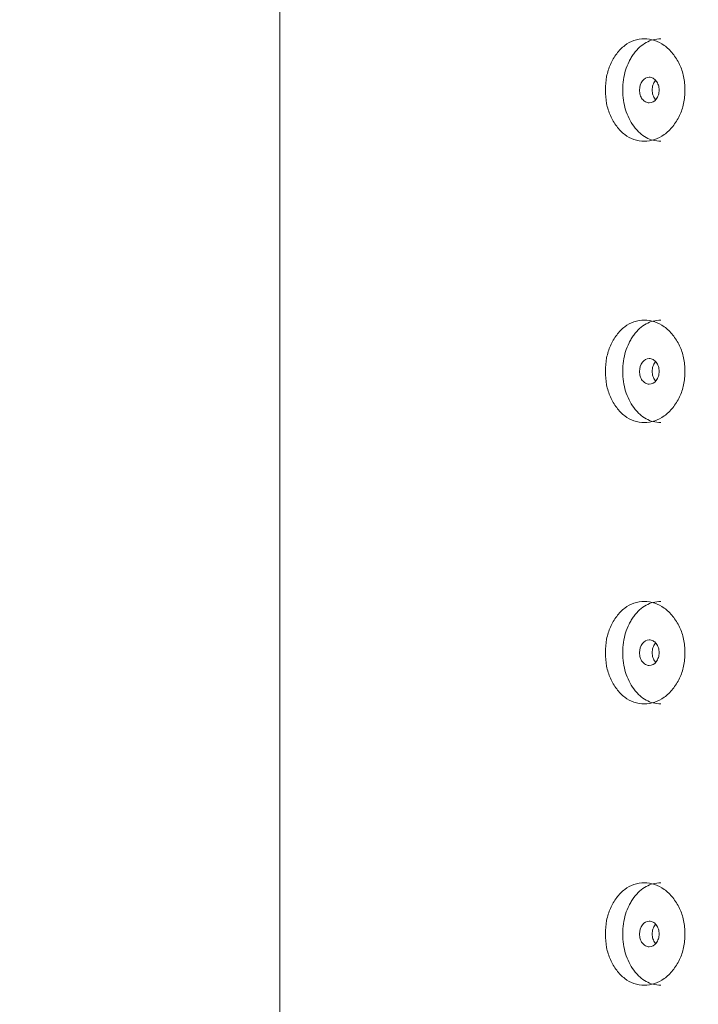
# Model space of a CAD drawing. Header units: millimetres. Extents: x 4 to 1188, y 1 to 840.
# Tile 18 of 256: x 108 to 115, y 476 to 487. Entities that reach past the tile are written whole.
import ezdxf

# ---------------------------------------------------------------- set-up
doc = ezdxf.new("R2010")
doc.units = ezdxf.units.MM
doc.layers.add('1', color=7, linetype='Continuous')
doc.styles.add('Arial Unicode MS', font='Arial Unicode MS')
doc.dimstyles.get("Standard").update_dxf_attribs({"dimtxt": 0.18, "dimasz": 0.18, "dimexe": 0.18, "dimexo": 0.0625, "dimgap": 0.09, "dimtad": 0, "dimtih": 1, "dimtoh": 1, "dimdec": 4, "dimzin": 0, "dimdsep": 46, "dimtxsty": 'Standard', "dimcen": 0.09, "dimadec": 0, "dimazin": 0, "dimtfac": 1, "dimtdec": 4, "dimtofl": 0, "dimtmove": 0, "dimatfit": 3, "dimfxl": 0, "dimtolj": 1, "dimtzin": 0, "dimarcsym": 0})

# ---------------------------------------------------------------- blocks, each defined once
blk = doc.blocks.new('_U23')
at = {"layer": '1', "color": 18, "lineweight": 35}
for p, q in [((111.392, 499.382), (95.093, 499.382)), ((97.093, 499.382), (97.093, 357.953)), ((121.035, 357.953), (95.093, 357.953))]:
    blk.add_line(p, q, dxfattribs=at)
at = {"layer": '1', "color": 18, "lineweight": 70}
for points in [[(97.093, 499.382), (97.869, 495.882), (96.318, 495.882)], [(97.093, 357.953), (96.318, 361.453), (97.869, 361.453)]]:
    blk.add_solid(points, dxfattribs=at)
at = {"layer": '1', "color": 18, "linetype": 'Continuous', "lineweight": 13, "insert": (96.641, 425.456), "char_height": 3, "attachment_point": 7, "rotation": 90, "line_spacing_factor": 1.047437, "style": 'Arial Unicode MS'}
blk.add_mtext('\\fArial Unicode MS|b0|i0;\\W1.0000;990', dxfattribs=at)

msp = doc.modelspace()

# ---------------------------------------------------------------- linework, layer by layer
at = {"layer": '1', "color": 154, "linetype": 'Continuous', "lineweight": 13}
msp.add_line((110.6061, 498.889), (110.6061, 358.8605), dxfattribs=at)
for points, knots in [([(114.2448, 486.5747), (114.2449, 486.6257), (114.2535, 486.7258), (114.2973, 486.8665), (114.3682, 486.9845), (114.4578, 487.0777), (114.5643, 487.1349), (114.6796, 487.1519), (114.7963, 487.135), (114.9064, 487.0777), (115.001, 486.9845), (115.0771, 486.8665), (115.1246, 486.7257), (115.1387, 486.5748), (115.1247, 486.4238), (115.0771, 486.2831), (115.001, 486.165), (114.9065, 486.0718), (114.7963, 486.0146), (114.6796, 485.9976), (114.5643, 486.0145), (114.4578, 486.0718), (114.3681, 486.1651), (114.297, 486.2832), (114.2532, 486.4239), (114.2448, 486.5239), (114.2448, 486.5747)], [0, 0, 0, 0, 0.0420892, 0.082711, 0.1249954, 0.1669805, 0.2076666, 0.249993, 0.2922277, 0.3329137, 0.3749923, 0.4172713, 0.4578933, 0.5000047, 0.5420218, 0.5826436, 0.6250215, 0.6670053, 0.7076914, 0.7500175, 0.7922515, 0.8329373, 0.8750172, 0.9173768, 0.9579835, 1, 1, 1, 1]), ([(114.4396, 486.5747), (114.4397, 486.6542), (114.4499, 486.7277), (114.4807, 486.8291), (114.4935, 486.8615), (114.5167, 486.9078), (114.525, 486.9229), (114.5431, 486.9522), (114.5529, 486.9667), (114.604, 487.0357), (114.6494, 487.0771), (114.7495, 487.1323), (114.8044, 487.1461), (114.8639, 487.1462), (114.8639, 487.1462), (114.864, 487.1462)], [0, 0, 0, 0, 0.2499375, 0.2499375, 0.3749063, 0.3749063, 0.4373907, 0.4373907, 0.499875, 0.499875, 0.7498125, 0.7498125, 0.9997501, 0.9997501, 1, 1, 1, 1]), ([(114.6261, 486.5747), (114.626, 486.5551), (114.6286, 486.5369), (114.6391, 486.5034), (114.6469, 486.4882), (114.6683, 486.4601), (114.6801, 486.4495), (114.7057, 486.4355), (114.7195, 486.432), (114.765, 486.432), (114.7909, 486.4458), (114.8233, 486.4878), (114.8314, 486.5032), (114.8394, 486.5284), (114.8415, 486.5372), (114.8441, 486.5554), (114.8448, 486.5647), (114.8447, 486.5945), (114.842, 486.6128), (114.834, 486.638), (114.8306, 486.646), (114.8226, 486.6613), (114.8181, 486.6685), (114.8017, 486.6895), (114.7898, 486.7001), (114.7639, 486.7141), (114.7501, 486.7176), (114.7045, 486.7175), (114.6787, 486.7033), (114.6367, 486.6478), (114.6262, 486.614), (114.6261, 486.5747)], [0, 0, 0, 0, 0.0625, 0.0625, 0.125, 0.125, 0.1875, 0.1875, 0.25, 0.25, 0.375, 0.375, 0.4375, 0.4375, 0.46875, 0.46875, 0.5, 0.5, 0.5625, 0.5625, 0.59375, 0.59375, 0.625, 0.625, 0.6875, 0.6875, 0.75, 0.75, 0.875, 0.875, 1, 1, 1, 1]), ([(114.8051, 486.6826), (114.8032, 486.6803), (114.7912, 486.6652), (114.7736, 486.631), (114.7686, 486.5936), (114.7686, 486.5747)], [0, 0, 0, 0, 0.0831227, 0.5400934, 1, 1, 1, 1]), ([(114.8636, 486.0033), (114.8042, 486.0033), (114.7496, 486.0171), (114.6745, 486.0585), (114.6507, 486.0758), (114.6165, 486.1069), (114.6054, 486.1181), (114.5838, 486.1423), (114.5734, 486.1551), (114.5215, 486.225), (114.4906, 486.2868), (114.4496, 486.422), (114.4395, 486.4953), (114.4396, 486.5747)], [0, 0, 0, 0, 0.2499062, 0.2499062, 0.3749219, 0.3749219, 0.4374297, 0.4374297, 0.4999375, 0.4999375, 0.7499687, 0.7499687, 1, 1, 1, 1]), ([(114.7686, 486.5747), (114.7685, 486.556), (114.7733, 486.5186), (114.7911, 486.4845), (114.8032, 486.4692), (114.8052, 486.4669)], [0, 0, 0, 0, 0.4569371, 0.9138444, 1, 1, 1, 1]), ([(114.2448, 483.4319), (114.2449, 483.4828), (114.2535, 483.5829), (114.2973, 483.7236), (114.3682, 483.8416), (114.4578, 483.9348), (114.5643, 483.992), (114.6796, 484.009), (114.7963, 483.9921), (114.9064, 483.9348), (115.001, 483.8416), (115.0771, 483.7236), (115.1246, 483.5829), (115.1387, 483.4319), (115.1247, 483.2809), (115.0771, 483.1402), (115.001, 483.0222), (114.9065, 482.9289), (114.7963, 482.8718), (114.6796, 482.8547), (114.5643, 482.8717), (114.4578, 482.929), (114.3681, 483.0223), (114.297, 483.1403), (114.2532, 483.281), (114.2448, 483.381), (114.2448, 483.4319)], [0, 0, 0, 0, 0.0420892, 0.082711, 0.1249954, 0.1669805, 0.2076666, 0.249993, 0.2922277, 0.3329137, 0.3749923, 0.4172713, 0.4578933, 0.5000047, 0.5420218, 0.5826436, 0.6250215, 0.6670053, 0.7076914, 0.7500175, 0.7922515, 0.8329373, 0.8750172, 0.9173768, 0.9579835, 1, 1, 1, 1]), ([(114.4396, 483.4319), (114.4397, 483.5113), (114.4499, 483.5848), (114.4807, 483.6863), (114.4935, 483.7186), (114.5167, 483.7649), (114.525, 483.78), (114.5431, 483.8094), (114.5529, 483.8239), (114.604, 483.8928), (114.6494, 483.9342), (114.7495, 483.9894), (114.8044, 484.0033), (114.8639, 484.0033), (114.8639, 484.0033), (114.864, 484.0033)], [0, 0, 0, 0, 0.2499375, 0.2499375, 0.3749063, 0.3749063, 0.4373907, 0.4373907, 0.499875, 0.499875, 0.7498125, 0.7498125, 0.9997501, 0.9997501, 1, 1, 1, 1]), ([(114.6261, 483.4319), (114.626, 483.4123), (114.6286, 483.3941), (114.6391, 483.3605), (114.6469, 483.3454), (114.6683, 483.3172), (114.6801, 483.3067), (114.7057, 483.2926), (114.7195, 483.2891), (114.765, 483.2891), (114.7909, 483.303), (114.8233, 483.345), (114.8314, 483.3603), (114.8394, 483.3855), (114.8415, 483.3943), (114.8441, 483.4125), (114.8448, 483.4218), (114.8447, 483.4516), (114.842, 483.4699), (114.834, 483.4951), (114.8306, 483.5032), (114.8226, 483.5185), (114.8181, 483.5256), (114.8017, 483.5467), (114.7898, 483.5572), (114.7639, 483.5712), (114.7501, 483.5747), (114.7045, 483.5746), (114.6787, 483.5605), (114.6367, 483.505), (114.6262, 483.4711), (114.6261, 483.4319)], [0, 0, 0, 0, 0.0625, 0.0625, 0.125, 0.125, 0.1875, 0.1875, 0.25, 0.25, 0.375, 0.375, 0.4375, 0.4375, 0.46875, 0.46875, 0.5, 0.5, 0.5625, 0.5625, 0.59375, 0.59375, 0.625, 0.625, 0.6875, 0.6875, 0.75, 0.75, 0.875, 0.875, 1, 1, 1, 1]), ([(114.8051, 483.5397), (114.8032, 483.5375), (114.7912, 483.5223), (114.7736, 483.4881), (114.7686, 483.4507), (114.7686, 483.4319)], [0, 0, 0, 0, 0.0831227, 0.5400934, 1, 1, 1, 1]), ([(114.8636, 482.8605), (114.8042, 482.8604), (114.7496, 482.8742), (114.6745, 482.9157), (114.6507, 482.9329), (114.6165, 482.964), (114.6054, 482.9753), (114.5838, 482.9994), (114.5734, 483.0122), (114.5215, 483.0822), (114.4906, 483.144), (114.4496, 483.2792), (114.4395, 483.3525), (114.4396, 483.4319)], [0, 0, 0, 0, 0.2499062, 0.2499062, 0.3749219, 0.3749219, 0.4374297, 0.4374297, 0.4999375, 0.4999375, 0.7499687, 0.7499687, 1, 1, 1, 1]), ([(114.7686, 483.4319), (114.7685, 483.4132), (114.7733, 483.3757), (114.7911, 483.3416), (114.8032, 483.3264), (114.8052, 483.324)], [0, 0, 0, 0, 0.4569371, 0.9138444, 1, 1, 1, 1]), ([(114.2448, 480.289), (114.2449, 480.34), (114.2535, 480.4401), (114.2973, 480.5808), (114.3682, 480.6988), (114.4578, 480.792), (114.5643, 480.8492), (114.6796, 480.8662), (114.7963, 480.8493), (114.9064, 480.792), (115.001, 480.6988), (115.0771, 480.5808), (115.1246, 480.44), (115.1387, 480.2891), (115.1247, 480.1381), (115.0771, 479.9974), (115.001, 479.8793), (114.9065, 479.7861), (114.7963, 479.7289), (114.6796, 479.7119), (114.5643, 479.7288), (114.4578, 479.7861), (114.3681, 479.8794), (114.297, 479.9975), (114.2532, 480.1382), (114.2448, 480.2382), (114.2448, 480.289)], [0, 0, 0, 0, 0.0420892, 0.082711, 0.1249954, 0.1669805, 0.2076666, 0.249993, 0.2922277, 0.3329137, 0.3749923, 0.4172713, 0.4578933, 0.5000047, 0.5420218, 0.5826436, 0.6250215, 0.6670053, 0.7076914, 0.7500175, 0.7922515, 0.8329373, 0.8750172, 0.9173768, 0.9579835, 1, 1, 1, 1]), ([(114.4396, 480.289), (114.4397, 480.3685), (114.4499, 480.442), (114.4807, 480.5434), (114.4935, 480.5758), (114.5167, 480.6221), (114.525, 480.6371), (114.5431, 480.6665), (114.5529, 480.681), (114.604, 480.75), (114.6494, 480.7914), (114.7495, 480.8466), (114.8044, 480.8604), (114.8639, 480.8605), (114.8639, 480.8605), (114.864, 480.8605)], [0, 0, 0, 0, 0.2499375, 0.2499375, 0.3749063, 0.3749063, 0.4373907, 0.4373907, 0.499875, 0.499875, 0.7498125, 0.7498125, 0.9997501, 0.9997501, 1, 1, 1, 1]), ([(114.6261, 480.289), (114.626, 480.2694), (114.6286, 480.2512), (114.6391, 480.2177), (114.6469, 480.2025), (114.6683, 480.1744), (114.6801, 480.1638), (114.7057, 480.1498), (114.7195, 480.1462), (114.765, 480.1462), (114.7909, 480.1601), (114.8233, 480.2021), (114.8314, 480.2175), (114.8394, 480.2427), (114.8415, 480.2514), (114.8441, 480.2696), (114.8448, 480.279), (114.8447, 480.3087), (114.842, 480.3271), (114.834, 480.3523), (114.8306, 480.3603), (114.8226, 480.3756), (114.8181, 480.3827), (114.8017, 480.4038), (114.7898, 480.4143), (114.7639, 480.4284), (114.7501, 480.4318), (114.7045, 480.4318), (114.6787, 480.4176), (114.6367, 480.3621), (114.6262, 480.3283), (114.6261, 480.289)], [0, 0, 0, 0, 0.0625, 0.0625, 0.125, 0.125, 0.1875, 0.1875, 0.25, 0.25, 0.375, 0.375, 0.4375, 0.4375, 0.46875, 0.46875, 0.5, 0.5, 0.5625, 0.5625, 0.59375, 0.59375, 0.625, 0.625, 0.6875, 0.6875, 0.75, 0.75, 0.875, 0.875, 1, 1, 1, 1]), ([(114.8051, 480.3969), (114.8032, 480.3946), (114.7912, 480.3794), (114.7736, 480.3453), (114.7686, 480.3078), (114.7686, 480.289)], [0, 0, 0, 0, 0.0831227, 0.5400934, 1, 1, 1, 1]), ([(114.8636, 479.7176), (114.8042, 479.7176), (114.7496, 479.7314), (114.6745, 479.7728), (114.6507, 479.7901), (114.6165, 479.8212), (114.6054, 479.8324), (114.5838, 479.8566), (114.5734, 479.8694), (114.5215, 479.9393), (114.4906, 480.0011), (114.4496, 480.1363), (114.4395, 480.2096), (114.4396, 480.289)], [0, 0, 0, 0, 0.2499062, 0.2499062, 0.3749219, 0.3749219, 0.4374297, 0.4374297, 0.4999375, 0.4999375, 0.7499687, 0.7499687, 1, 1, 1, 1]), ([(114.7686, 480.289), (114.7685, 480.2703), (114.7733, 480.2329), (114.7911, 480.1988), (114.8032, 480.1835), (114.8052, 480.1812)], [0, 0, 0, 0, 0.4569371, 0.9138444, 1, 1, 1, 1]), ([(114.2448, 477.1462), (114.2449, 477.1971), (114.2535, 477.2972), (114.2973, 477.4379), (114.3682, 477.5559), (114.4578, 477.6491), (114.5643, 477.7063), (114.6796, 477.7233), (114.7963, 477.7064), (114.9064, 477.6491), (115.001, 477.5559), (115.0771, 477.4379), (115.1246, 477.2972), (115.1387, 477.1462), (115.1247, 476.9952), (115.0771, 476.8545), (115.001, 476.7365), (114.9065, 476.6432), (114.7963, 476.586), (114.6796, 476.569), (114.5643, 476.5859), (114.4578, 476.6433), (114.3681, 476.7366), (114.297, 476.8546), (114.2532, 476.9953), (114.2448, 477.0953), (114.2448, 477.1462)], [0, 0, 0, 0, 0.0420892, 0.082711, 0.1249954, 0.1669805, 0.2076666, 0.249993, 0.2922277, 0.3329137, 0.3749923, 0.4172713, 0.4578933, 0.5000047, 0.5420218, 0.5826436, 0.6250215, 0.6670053, 0.7076914, 0.7500175, 0.7922515, 0.8329373, 0.8750172, 0.9173768, 0.9579835, 1, 1, 1, 1]), ([(114.4396, 477.1462), (114.4397, 477.2256), (114.4499, 477.2991), (114.4807, 477.4006), (114.4935, 477.4329), (114.5167, 477.4792), (114.525, 477.4943), (114.5431, 477.5237), (114.5529, 477.5382), (114.604, 477.6071), (114.6494, 477.6485), (114.7495, 477.7037), (114.8044, 477.7176), (114.8639, 477.7176), (114.8639, 477.7176), (114.864, 477.7176)], [0, 0, 0, 0, 0.2499375, 0.2499375, 0.3749063, 0.3749063, 0.4373907, 0.4373907, 0.499875, 0.499875, 0.7498125, 0.7498125, 0.9997501, 0.9997501, 1, 1, 1, 1]), ([(114.6261, 477.1462), (114.626, 477.1266), (114.6286, 477.1084), (114.6391, 477.0748), (114.6469, 477.0597), (114.6683, 477.0315), (114.6801, 477.021), (114.7057, 477.0069), (114.7195, 477.0034), (114.765, 477.0034), (114.7909, 477.0172), (114.8233, 477.0592), (114.8314, 477.0746), (114.8394, 477.0998), (114.8415, 477.1086), (114.8441, 477.1268), (114.8448, 477.1361), (114.8447, 477.1659), (114.842, 477.1842), (114.834, 477.2094), (114.8306, 477.2175), (114.8226, 477.2328), (114.8181, 477.2399), (114.8017, 477.261), (114.7898, 477.2715), (114.7639, 477.2855), (114.7501, 477.289), (114.7045, 477.2889), (114.6787, 477.2748), (114.6367, 477.2193), (114.6262, 477.1854), (114.6261, 477.1462)], [0, 0, 0, 0, 0.0625, 0.0625, 0.125, 0.125, 0.1875, 0.1875, 0.25, 0.25, 0.375, 0.375, 0.4375, 0.4375, 0.46875, 0.46875, 0.5, 0.5, 0.5625, 0.5625, 0.59375, 0.59375, 0.625, 0.625, 0.6875, 0.6875, 0.75, 0.75, 0.875, 0.875, 1, 1, 1, 1]), ([(114.8051, 477.254), (114.8032, 477.2518), (114.7912, 477.2366), (114.7736, 477.2024), (114.7686, 477.165), (114.7686, 477.1462)], [0, 0, 0, 0, 0.0831227, 0.5400934, 1, 1, 1, 1]), ([(114.8636, 476.5748), (114.8042, 476.5747), (114.7496, 476.5885), (114.6745, 476.6299), (114.6507, 476.6472), (114.6165, 476.6783), (114.6054, 476.6895), (114.5838, 476.7137), (114.5734, 476.7265), (114.5215, 476.7965), (114.4906, 476.8582), (114.4496, 476.9935), (114.4395, 477.0668), (114.4396, 477.1462)], [0, 0, 0, 0, 0.2499062, 0.2499062, 0.3749219, 0.3749219, 0.4374297, 0.4374297, 0.4999375, 0.4999375, 0.7499687, 0.7499687, 1, 1, 1, 1]), ([(114.7686, 477.1462), (114.7685, 477.1275), (114.7733, 477.09), (114.7911, 477.0559), (114.8032, 477.0407), (114.8052, 477.0383)], [0, 0, 0, 0, 0.4569371, 0.9138444, 1, 1, 1, 1])]:
    msp.add_open_spline(points, degree=3, knots=knots, dxfattribs=at)

# ---------------------------------------------------------------- dimensions: what is measured, and where the dimension line sits
at = {"layer": '1', "color": 18, "linetype": 'Continuous', "lineweight": 13}
dim = msp.add_linear_dim(base=(97.0935, 357.9533), p1=(122.0347, 499.3819), p2=(122.0347, 357.9533), angle=90, dimstyle='Standard', override={"dimtxt": 3, "dimasz": 3.5, "dimexe": 2, "dimexo": 1, "dimgap": 1.5, "dimtad": 1, "dimtih": 0, "dimtoh": 0, "dimdec": 2, "dimlfac": 7, "dimzin": 8, "dimdsep": 44, "dimlunit": 2, "dimtxsty": 'Arial Unicode MS', "dimsah": 1, "dimse1": 0, "dimse2": 0, "dimsd1": 0, "dimsd2": 0, "dimclrd": 18, "dimclre": 18, "dimclrt": 18, "dimtol": 0, "dimtm": -0.1, "dimtfac": 0.666667, "dimtdec": 2, "dimtofl": 1, "dimtmove": 0, "dimtzin": 8, "dimlwd": 35, "dimlwe": 35}, dxfattribs=at)
dim.commit()
dim.dimension.update_dxf_attribs({"geometry": '_U23', "text_midpoint": (97.0935, 428.6676), "dimtype": 160})

doc.saveas('drawing.dxf')
